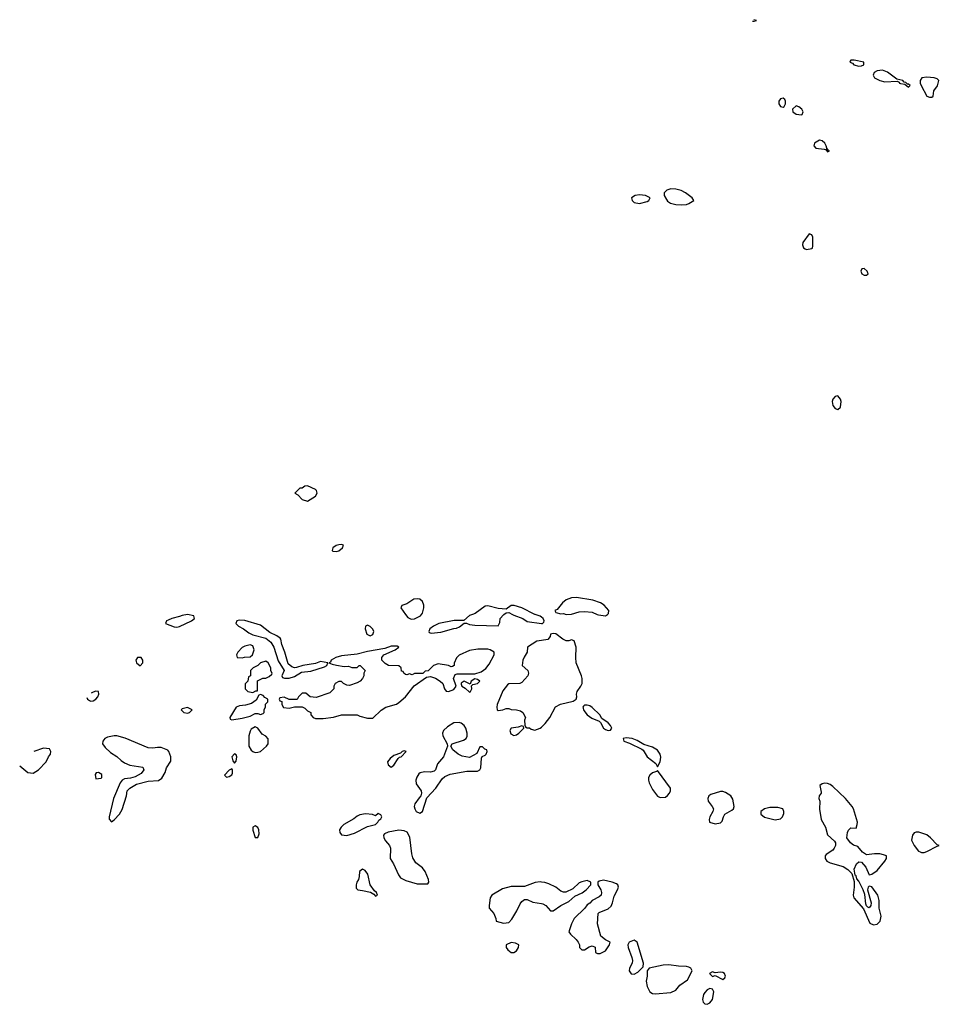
# Model space of a CAD drawing. Header units: inches. Extents: x 2221774 to 2440637, y 201306 to 357559.
# Tile 2 of 245: x 2226007 to 2233046, y 237014 to 244555. Entities that reach past the tile are written whole.
import ezdxf

# ---------------------------------------------------------------- set-up
doc = ezdxf.new("R2010")
doc.units = ezdxf.units.IN
doc.header["$MEASUREMENT"] = 0
for name, color, linetype in [('C2223', 7, 'Continuous'), ('C2224', 7, 'Continuous'), ('C2233', 7, 'Continuous'), ('C2234', 7, 'Continuous')]:
    doc.layers.add(name, color=color, linetype=linetype)

msp = doc.modelspace()

# ---------------------------------------------------------------- linework, layer by layer
at = {"layer": 'C2223', "color": 5, "elevation": 20}
for points in [[(2227290, 239998.5), (2227250, 239992.6), (2227230, 239983.5), (2227170, 239969.6), (2227143.4, 239956.6), (2227130.7, 239950), (2227122.8, 239930), (2227190, 239906), (2227210, 239903), (2227230, 239907.3), (2227321.2, 239950), (2227344, 239970), (2227339, 239990)], [(2227690, 239956.4), (2227667.7, 239950), (2227662, 239930), (2227680.7, 239910), (2227718.8, 239890), (2227759.9, 239859.9), (2227790, 239844.9), (2227890, 239818.4), (2227930, 239787.3), (2227952.4, 239750), (2227984.1, 239644.1), (2228032, 239570), (2228014, 239530), (2228018, 239518), (2228032.7, 239512.7), (2228070, 239512), (2228110, 239524.7), (2228162.7, 239557.3), (2228234.6, 239565.4), (2228340.2, 239599.8), (2228358, 239610), (2228366, 239630), (2228310, 239638.4), (2228270, 239624), (2228174, 239610), (2228125.8, 239594.2), (2228110, 239592), (2228090, 239598), (2228062.8, 239622.8), (2228037.4, 239710), (2228012.6, 239770), (2228006.6, 239810), (2227999.3, 239819.3), (2227975.8, 239835.8), (2227921.8, 239861.8), (2227850, 239918), (2227730, 239954.5)], [(2228670, 239918), (2228654, 239910), (2228652, 239890), (2228664.7, 239850), (2228690, 239836), (2228710, 239846), (2228717.2, 239870), (2228710, 239888), (2228690, 239908)], [(2227770, 239766.6), (2227730, 239757), (2227710, 239746), (2227676, 239710), (2227666.8, 239690), (2227671.3, 239671.3), (2227710, 239667.3), (2227727, 239673), (2227770, 239676.3), (2227789.2, 239690), (2227802.7, 239730), (2227790, 239759)], [(2228896.5, 239756.5), (2228850, 239756.2), (2228802, 239738), (2228670, 239715.3), (2228590, 239695.4), (2228470, 239683.1), (2228426.8, 239670), (2228391, 239650), (2228385.4, 239634.6), (2228374, 239630), (2228398, 239618), (2228430.5, 239610.5), (2228490, 239601), (2228523.6, 239603.6), (2228550, 239594), (2228590, 239594), (2228606, 239610), (2228614, 239610), (2228651.3, 239570), (2228642, 239550), (2228642, 239530), (2228632, 239510), (2228612, 239490), (2228590, 239475.3), (2228530, 239455.3), (2228510, 239458), (2228486, 239470), (2228470, 239486), (2228450, 239486), (2228422, 239470), (2228412, 239450), (2228412, 239430), (2228379.8, 239400.2), (2228275.3, 239364.7), (2228230, 239368.7), (2228196.4, 239396.4), (2228170, 239398), (2228142, 239370), (2228130, 239348), (2228070, 239348), (2228030, 239366), (2227998, 239362), (2227994, 239350), (2227998, 239338), (2228012, 239332), (2228012, 239310), (2228026.4, 239286.4), (2228070, 239282), (2228110, 239292), (2228170, 239292), (2228190, 239282), (2228210, 239262), (2228234, 239250), (2228234, 239230), (2228254, 239210), (2228270, 239202), (2228330, 239202.8), (2228410, 239213), (2228470.8, 239230.8), (2228570, 239232), (2228590, 239232), (2228610, 239222), (2228670, 239206), (2228710, 239206), (2228773.8, 239266.2), (2228809.5, 239290.5), (2228890, 239313), (2228910, 239324.9), (2228959.3, 239370), (2229025.6, 239454.4), (2229120.4, 239519.6), (2229150, 239524.7), (2229190, 239511.3), (2229224.7, 239490), (2229244.7, 239470), (2229258, 239430), (2229271.3, 239411.3), (2229290, 239411), (2229330, 239426), (2229348.7, 239450), (2229328, 239510), (2229341.2, 239538.8), (2229354.6, 239545.4), (2229490, 239546), (2229539.6, 239560.4), (2229574.5, 239585.5), (2229600.9, 239619.1), (2229638, 239690), (2229638, 239710), (2229608.9, 239728.9), (2229590, 239735.3), (2229513.6, 239733.6), (2229450, 239724), (2229370.9, 239689.1), (2229351.1, 239668.9), (2229332.7, 239627.3), (2229332, 239610), (2229319.6, 239600.4), (2229310, 239598), (2229288, 239608), (2229210, 239622), (2229174, 239610), (2229132.7, 239567.3), (2229110, 239566), (2229092, 239548), (2229030, 239548), (2229010, 239538), (2228990, 239546), (2228970, 239538), (2228960.4, 239540.4), (2228946, 239550), (2228942, 239562), (2228930, 239566), (2228926, 239590), (2228910, 239606), (2228830, 239608.7), (2228803.1, 239623.1), (2228778, 239650), (2228779, 239670), (2228795.3, 239690), (2228882, 239730), (2228908, 239750)], [(2226908.5, 239671.5), (2226894.8, 239650), (2226900.7, 239630), (2226930, 239606.8), (2226949, 239630), (2226949, 239650), (2226935.3, 239670)], [(2227890, 239642), (2227851.1, 239628.9), (2227830, 239608), (2227794, 239590), (2227774, 239570), (2227774, 239530), (2227758, 239522), (2227752, 239490), (2227732.7, 239467.3), (2227732, 239430), (2227754, 239410), (2227790, 239402), (2227814, 239414), (2227826, 239414), (2227827.3, 239492.7), (2227868.4, 239511.6), (2227890, 239512), (2227916.4, 239523.6), (2227936.4, 239543.6), (2227938, 239550), (2227928.7, 239568.7), (2227928, 239590), (2227908, 239630)], [(2229490, 239508), (2229462, 239490), (2229454, 239466), (2229410, 239488), (2229387.1, 239472.9), (2229385.4, 239465.4), (2229392, 239450), (2229416, 239436), (2229450, 239404.7), (2229458, 239410), (2229468, 239430), (2229466, 239454), (2229476.4, 239463.6), (2229510, 239472), (2229528, 239490), (2229510, 239502)], [(2227850, 239386), (2227838, 239382), (2227816.9, 239343.1), (2227782, 239318), (2227735.3, 239304.7), (2227690, 239299.3), (2227664.7, 239290), (2227614, 239210), (2227618, 239198), (2227630, 239194), (2227710, 239204.7), (2227770, 239222), (2227810, 239242), (2227830, 239242), (2227850, 239234), (2227870, 239242), (2227878, 239250), (2227878, 239270), (2227887.3, 239292.7), (2227888.4, 239311.6), (2227906, 239330), (2227906, 239350), (2227883.1, 239363.1), (2227870, 239378)], [(2227290, 239288), (2227250, 239278), (2227242, 239270), (2227262, 239250), (2227290, 239244.7), (2227306, 239250), (2227326, 239270)], [(2227810, 239138), (2227778, 239122), (2227770, 239106), (2227761, 239070), (2227761, 238990), (2227779.6, 238959.6), (2227791.1, 238951.1), (2227810, 238942), (2227830, 238944.7), (2227850, 238951.3), (2227895.3, 238990), (2227908.7, 239010), (2227908.4, 239048.4), (2227890, 239068), (2227863.1, 239083.1), (2227830, 239128)], [(2229370, 239173.2), (2229330, 239169.3), (2229281.7, 239138.3), (2229250.8, 239110), (2229242.8, 239090), (2229246.8, 239070), (2229278, 239010), (2229282, 238990), (2229251, 238910), (2229205.2, 238854.8), (2229190.8, 238809.2), (2229179.1, 238800.9), (2229150, 238792.7), (2229105.5, 238794.5), (2229072.7, 238787.3), (2229060.9, 238779.1), (2229045.8, 238754.2), (2229039.1, 238730), (2229041.6, 238701.6), (2229081, 238650), (2229082.8, 238630), (2229078, 238610), (2229063.4, 238596.6), (2229030.8, 238550), (2229026.8, 238530), (2229030.8, 238510), (2229042.8, 238490), (2229070, 238478.8), (2229090, 238491.3), (2229124.1, 238595.9), (2229192.7, 238670), (2229240.2, 238739.8), (2229260.2, 238759.8), (2229302.9, 238777.1), (2229430, 238799.3), (2229510, 238799.1), (2229529, 238810), (2229535.9, 238824.1), (2229540.4, 238899.6), (2229547.3, 238912.7), (2229570, 238922), (2229578, 238930), (2229586, 238950), (2229582, 238962), (2229567.3, 238967.3), (2229550, 238986), (2229530, 238986), (2229504.7, 238935.3), (2229450, 238905.2), (2229393.8, 238913.8), (2229362, 238930), (2229322, 238962), (2229306, 238990), (2229318, 239010), (2229403.3, 239036.7), (2229424, 239050), (2229432.9, 239067.1), (2229433.2, 239090), (2229421.2, 239130), (2229409, 239150), (2229386.8, 239166.8)], [(2229850, 239146), (2229823.6, 239136.4), (2229770, 239128), (2229758, 239110), (2229765.4, 239085.4), (2229790, 239072), (2229810, 239078), (2229828, 239090), (2229866, 239130), (2229862, 239142)], [(2226728.9, 239071.1), (2226679.9, 239060.1), (2226658.8, 239050), (2226642.8, 239030), (2226641, 239010), (2226659.8, 238979.8), (2226701.4, 238941.4), (2226750, 238910.8), (2226782.4, 238882.4), (2226810, 238864), (2226850, 238846.8), (2226950, 238830.8), (2226958, 238810), (2226937.3, 238782.7), (2226890, 238755.3), (2226854.8, 238745.2), (2226810, 238741.2), (2226791.3, 238730), (2226776, 238710), (2226723.8, 238590), (2226691.1, 238451.1), (2226691.3, 238431.3), (2226710, 238412), (2226730, 238426), (2226770, 238470.8), (2226790, 238506.8), (2226824.5, 238610), (2226829.2, 238650), (2226849.5, 238670.5), (2226900.2, 238699.8), (2226990, 238724), (2227070, 238728.2), (2227094, 238746), (2227119.6, 238790), (2227130, 238826), (2227163.2, 238876.8), (2227163.7, 238910), (2227149.5, 238949.5), (2227139.6, 238959.6), (2227090, 238981.2), (2227062, 238982), (2227024.9, 238975.1), (2226990, 238978.3), (2226813.5, 239053.5), (2226750, 239069.7)], [(2227650, 238932.7), (2227631, 238910), (2227638.8, 238878.8), (2227650, 238862), (2227663.1, 238876.9), (2227669, 238910), (2227664, 238924)], [(2228950, 238955.3), (2228934, 238950), (2228922, 238938), (2228870, 238919), (2228842.5, 238897.5), (2228822.8, 238870), (2228827.1, 238847.1), (2228850, 238831.3), (2228870, 238844.7), (2228904, 238896), (2228913.6, 238906.4), (2228926, 238910), (2228966, 238950)], [(2226610, 238788.7), (2226592, 238788), (2226584.7, 238775.3), (2226590, 238742), (2226630, 238746), (2226635.3, 238750), (2226634.5, 238774.5)], [(2227630, 238818), (2227610, 238808), (2227574, 238770), (2227590, 238754), (2227610, 238758), (2227630, 238772), (2227635.5, 238784.5), (2227635.3, 238810)], [(2228750, 238475.3), (2228730, 238458), (2228708.4, 238468.4), (2228652.9, 238472.9), (2228610, 238466), (2228590, 238456), (2228564.7, 238435.3), (2228487.7, 238390), (2228467.3, 238370), (2228454.8, 238350), (2228456, 238330), (2228470, 238311.3), (2228510, 238306.8), (2228570, 238324.9), (2228670, 238374.8), (2228730, 238392), (2228748, 238410), (2228755.3, 238424.7), (2228770, 238434), (2228778, 238450), (2228770, 238466)], [(2227810, 238382), (2227792, 238370), (2227791.6, 238348.4), (2227810, 238292), (2227830, 238292), (2227840.2, 238319.8), (2227837.2, 238350), (2227830, 238368)], [(2228910, 238347), (2228828.3, 238331.7), (2228799.8, 238320.2), (2228790.8, 238310), (2228793.4, 238290), (2228805.9, 238265.8), (2228837.1, 238230), (2228846, 238210), (2228843, 238130), (2228869, 238089), (2228905.2, 238005.2), (2228922.6, 237982.6), (2228962, 237962), (2229050, 237938), (2229130, 237936), (2229139.3, 237950), (2229137, 237970), (2229111.3, 238030), (2229090, 238059.5), (2229038.7, 238098.7), (2229015.8, 238135.8), (2229007.2, 238167.2), (2228993.4, 238293.4), (2228973.1, 238333.1), (2228950, 238343.7)], [(2228630, 238048.7), (2228606.8, 238030), (2228606.4, 237993.6), (2228601, 237970), (2228586.8, 237950), (2228581, 237930), (2228583.5, 237903.5), (2228594, 237890), (2228630, 237886.8), (2228692, 237872), (2228718, 237858), (2228730, 237842), (2228746, 237850), (2228738, 237870), (2228722, 237882), (2228689.2, 237929.2), (2228672.7, 238010), (2228650, 238039)], [(2229770, 237486.6), (2229731, 237470), (2229730.8, 237450), (2229742.8, 237430), (2229770, 237410.8), (2229790, 237410.8), (2229810, 237424), (2229825.2, 237450), (2229828.7, 237470), (2229802, 237482)]]:
    msp.add_lwpolyline(points, close=True, dxfattribs=at)
for points in [[(2228960.2, 240000), (2228976.7, 239976.7), (2229003.8, 239963.8), (2229030, 239966.7), (2229074, 239990), (2229081.8, 240000)], [(2229471.6, 240000), (2229448.8, 239991.2), (2229406.4, 239953.6), (2229332.9, 239952.9), (2229214.8, 239930), (2229174, 239910), (2229146.8, 239890), (2229138, 239870), (2229142, 239862), (2229156.9, 239856.9), (2229230, 239865.5), (2229330, 239893.4), (2229350, 239894), (2229374.5, 239905.5), (2229410, 239934), (2229428, 239932), (2229450, 239922), (2229490, 239917.3), (2229668, 239912), (2229682, 239938), (2229685.2, 239970), (2229710, 239997.3), (2229713.8, 240000)], [(2229779.1, 240000), (2229790, 239994), (2229858, 239970), (2229890, 239944.7), (2230000, 239931.9)], [(2230000, 239979.9), (2229990, 239987), (2229951.4, 240000)], [(2230000, 239801.2), (2229964.5, 239795.5), (2229894, 239750), (2229892, 239710), (2229867.5, 239672.5), (2229858.8, 239650), (2229852, 239610), (2229896, 239570), (2229901, 239550), (2229896, 239530), (2229850, 239478), (2229834, 239470), (2229751.1, 239468.9), (2229739.8, 239460.2), (2229705.8, 239414.2), (2229661, 239310), (2229658, 239290), (2229662, 239270), (2229670, 239264.7), (2229706, 239270), (2229730, 239278.8), (2229750, 239278.8), (2229770, 239270.8), (2229810.5, 239270.5), (2229841.4, 239261.4), (2229858, 239250), (2229878, 239210), (2229871.3, 239190), (2229872.7, 239152.7), (2229878, 239138), (2229892, 239132), (2229908, 239132), (2229922, 239122), (2229950, 239114.8), (2229990, 239128), (2230000, 239137.5)], [(2226521.2, 239363.4), (2226526, 239350), (2226539.8, 239339.8), (2226550, 239336.3), (2226570, 239339.3), (2226589.2, 239350), (2226606, 239370), (2226612.7, 239390), (2226609, 239409), (2226590, 239412)], [(2226590, 239412), (2226570, 239404.5), (2226554.6, 239397.4)], [(2226006.7, 238840.2), (2226070, 238790.6), (2226110, 238785.5), (2226150, 238810.6), (2226209.5, 238870), (2226227, 238910), (2226242.7, 238930), (2226246, 238950), (2226234, 238970), (2226190, 238975.1)], [(2226190, 238975.1), (2226114.6, 238949.9)], [(2230000, 237950), (2229990, 237951.3), (2229953.4, 237946.6), (2229870, 237917.2), (2229770, 237915.1), (2229702.4, 237897.6), (2229621.6, 237850), (2229608.2, 237830), (2229599.3, 237770), (2229600.5, 237750), (2229637.3, 237710), (2229652, 237670), (2229654, 237650), (2229710, 237634.8), (2229750, 237640.7), (2229774.7, 237665.3), (2229812, 237730), (2229836.6, 237783.4), (2229850, 237801), (2229870, 237816), (2229890, 237816), (2229935.5, 237795.5), (2230000, 237785.4)]]:
    msp.add_lwpolyline(points, dxfattribs=at)
at = {"layer": 'C2224', "color": 5, "elevation": 20}
for points in [[(2228210, 240984), (2228190, 240982), (2228170, 240966), (2228150, 240966), (2228114, 240930), (2228136.9, 240916.9), (2228170, 240881), (2228210, 240867.3), (2228270, 240906), (2228283.7, 240930), (2228279.3, 240950), (2228270, 240958)], [(2228470, 240535.3), (2228450, 240534), (2228430, 240528.7), (2228402.8, 240510), (2228398, 240490), (2228404.9, 240484.9), (2228430, 240482.8), (2228450, 240486.8), (2228478, 240510), (2228486, 240530)]]:
    msp.add_lwpolyline(points, close=True, dxfattribs=at)
for points in [[(2229081.8, 240000), (2229089.6, 240010), (2229099.7, 240050), (2229100.5, 240070), (2229090, 240099.3), (2229070, 240116.2), (2229050, 240120.7), (2229024.2, 240115.8), (2228970, 240080.9), (2228931.3, 240068.7), (2228924.7, 240050), (2228960.2, 240000)], [(2229951.4, 240000), (2229950, 240000.5), (2229849.3, 240050), (2229790.5, 240069.5), (2229770, 240069.3), (2229730, 240039.3), (2229670, 240046.2), (2229590, 240066), (2229570, 240063.6), (2229492.1, 240007.9), (2229471.6, 240000)], [(2229713.8, 240000), (2229730, 240011.3), (2229750, 240016), (2229779.1, 240000)]]:
    msp.add_lwpolyline(points, dxfattribs=at)
at = {"layer": 'C2233', "color": 5, "elevation": 20}
for points in [[(2230000, 239931.9), (2230009.1, 239930.9), (2230018.9, 239941.1), (2230020.9, 239950), (2230014, 239970), (2230000, 239979.9)], [(2230427.7, 240000), (2230436.3, 239996.3), (2230490, 239988.7), (2230505.3, 240000)], [(2230000, 239137.5), (2230030, 239166), (2230065.1, 239210), (2230107.3, 239292.7), (2230146, 239314), (2230243.9, 239336.1), (2230266, 239350), (2230271.3, 239368.7), (2230268.2, 239390), (2230273, 239410), (2230302.6, 239450), (2230311, 239470), (2230311, 239510), (2230306, 239530), (2230266, 239630), (2230263.1, 239670), (2230266.6, 239750), (2230250, 239799), (2230230, 239806), (2230210, 239798.4), (2230190, 239798), (2230164.5, 239810), (2230110, 239851.3), (2230090, 239855.1), (2230071, 239849), (2230066.8, 239830), (2230050.7, 239809.3), (2230000, 239801.2)], [(2230000, 237785.4), (2230010, 237783.8), (2230034, 237770), (2230070, 237730.8), (2230090, 237730.8), (2230150, 237770.6), (2230210, 237801), (2230256.5, 237843.5), (2230311.9, 237868.1), (2230342, 237890), (2230378, 237930), (2230378, 237950), (2230350, 237962), (2230310, 237953.2), (2230290, 237945.2), (2230240.7, 237899.3), (2230186.4, 237873.6), (2230170, 237873.2), (2230150, 237881.2), (2230111.6, 237911.6), (2230056.1, 237936.1), (2230026.5, 237946.5), (2230000, 237950)]]:
    msp.add_lwpolyline(points, dxfattribs=at)
for points in [[(2230350, 239306), (2230330, 239306), (2230321.7, 239298.3), (2230318, 239290), (2230325.1, 239265.1), (2230350.5, 239230), (2230385.7, 239205.7), (2230442.4, 239182.4), (2230453, 239173), (2230476.4, 239130), (2230490, 239117.6), (2230510, 239112), (2230530, 239113.4), (2230540.5, 239130), (2230529.6, 239150), (2230510, 239169.6), (2230462, 239202), (2230447.6, 239230), (2230390, 239287.8), (2230370, 239300.5)], [(2230650, 239056.2), (2230626.8, 239050), (2230631.3, 239030), (2230674.6, 239014.6), (2230770, 238968), (2230779.3, 238959.3), (2230808.7, 238908.7), (2230877.3, 238857.3), (2230890, 238834), (2230909.2, 238870.8), (2230913.6, 238906.4), (2230909.7, 238930), (2230890, 238959.7), (2230850, 238983.5), (2230785.1, 239005.1), (2230734.3, 239034.3), (2230694, 239050)], [(2230890, 238806), (2230882, 238798), (2230850, 238786), (2230830, 238769), (2230820.5, 238750), (2230819.3, 238730), (2230824.9, 238710), (2230850, 238659.1), (2230890, 238608), (2230910, 238597.1), (2230950, 238601.6), (2230966.6, 238613.4), (2230979.5, 238630), (2230987.3, 238650), (2230987.6, 238670)], [(2232170, 238707.3), (2232150, 238702), (2232130.8, 238690), (2232141.4, 238638.6), (2232140.7, 238630), (2232127.3, 238610), (2232124.9, 238590), (2232130.4, 238570.4), (2232128.3, 238508.3), (2232142.8, 238430), (2232176, 238370), (2232191.1, 238311.1), (2232243.6, 238263.6), (2232252, 238250), (2232251, 238230), (2232241, 238210), (2232230, 238195.3), (2232179.8, 238160.2), (2232171.3, 238150), (2232171.3, 238130), (2232186, 238110), (2232210, 238097.3), (2232310, 238070.7), (2232347.1, 238047.1), (2232376, 238016), (2232395.3, 237955.3), (2232395.5, 237910), (2232387.3, 237850), (2232390.6, 237830), (2232465.5, 237745.5), (2232514.8, 237634.8), (2232543.4, 237623.4), (2232570, 237627), (2232593.7, 237650), (2232600.5, 237690), (2232586, 237750), (2232584.7, 237810), (2232574.3, 237850), (2232530, 237912.7), (2232510, 237919), (2232501, 237910), (2232496, 237890), (2232524.9, 237790), (2232520.7, 237770), (2232510, 237754), (2232499, 237759), (2232489.2, 237769.2), (2232484.8, 237784.8), (2232475.5, 237855.5), (2232464.5, 237890), (2232430, 237957.2), (2232414.8, 237974.8), (2232410, 237998), (2232403.1, 238003.1), (2232395.1, 238050), (2232412.3, 238090), (2232430, 238105.5), (2232450, 238103), (2232484.4, 238064.4), (2232510, 238004.7), (2232530, 238011), (2232570, 238038.8), (2232629.4, 238110), (2232642.7, 238130), (2232642, 238150), (2232620.1, 238160.1), (2232590, 238165.6), (2232550, 238166), (2232490, 238158.4), (2232458.9, 238178.9), (2232422, 238222), (2232390, 238234), (2232366.6, 238250), (2232337.2, 238290), (2232344.5, 238330), (2232352.1, 238347.9), (2232370, 238366), (2232410, 238362), (2232418, 238390), (2232419.5, 238410), (2232389.5, 238510), (2232378.4, 238530), (2232327.3, 238590), (2232230, 238682.4), (2232210, 238696.9), (2232190, 238704.2)], [(2231370, 238644), (2231298.2, 238621.8), (2231282, 238610), (2231273, 238590), (2231275.5, 238570), (2231307.7, 238530), (2231316.3, 238510), (2231313.4, 238490), (2231290.5, 238450), (2231284.9, 238430), (2231287.3, 238410), (2231330, 238397.1), (2231370, 238404.9), (2231383.7, 238416.3), (2231393.2, 238450), (2231404, 238470), (2231459.1, 238500.9), (2231469.6, 238510.4), (2231475.6, 238530), (2231465.7, 238585.7), (2231449.8, 238609.8), (2231410, 238636), (2231390, 238643.1)], [(2231750, 238520.9), (2231707.7, 238510), (2231680.7, 238490), (2231678.8, 238470), (2231706.7, 238446.7), (2231790, 238427.7), (2231830, 238434.8), (2231845.2, 238450), (2231855.5, 238475.5), (2231856, 238490), (2231849, 238510), (2231810, 238520.4)], [(2232870, 238332.7), (2232853.4, 238326.6), (2232840.7, 238310), (2232833, 238270), (2232854.4, 238230), (2232887.8, 238187.8), (2232900.6, 238180.6), (2232910, 238176.4), (2232930, 238177), (2232950, 238184.9), (2233030, 238226), (2233046, 238230), (2233030, 238235.3), (2232978.4, 238290), (2232950, 238313.3), (2232890, 238332)], [(2230474.8, 237965.2), (2230443.5, 237956.5), (2230431.6, 237948.4), (2230431.3, 237930), (2230456, 237890), (2230461, 237870), (2230458, 237850), (2230443.5, 237836.5), (2230390, 237808.7), (2230370, 237788), (2230350, 237775.3), (2230332, 237750), (2230250.8, 237670), (2230230.7, 237630), (2230211.3, 237570), (2230222, 237550), (2230266, 237510), (2230281, 237490), (2230291.3, 237470), (2230292, 237450), (2230310, 237432), (2230330, 237432), (2230365.6, 237454.4), (2230390, 237462), (2230411.6, 237451.6), (2230414, 237410), (2230430, 237402), (2230450, 237402), (2230490, 237424.7), (2230522, 237470), (2230526, 237490), (2230490, 237508), (2230456.4, 237536.4), (2230429.5, 237630), (2230435.3, 237710), (2230442, 237718), (2230510, 237744), (2230533.1, 237766.9), (2230543.7, 237790), (2230556.6, 237843.4), (2230583.7, 237890), (2230589.3, 237910), (2230584, 237930), (2230575.6, 237935.6), (2230542, 237950)], [(2230710, 237505.2), (2230672, 237490), (2230661, 237470), (2230664, 237450), (2230693.2, 237373.2), (2230696.3, 237350), (2230694.8, 237330), (2230674.8, 237290), (2230671, 237270), (2230687.3, 237247.3), (2230710, 237246), (2230738.6, 237261.4), (2230770, 237291.3), (2230778.6, 237301.4), (2230782.7, 237330), (2230732.3, 237490)], [(2230976.9, 237316.9), (2230933.1, 237313.1), (2230824.7, 237290), (2230810.8, 237270), (2230810.6, 237230), (2230803, 237190), (2230810, 237151.3), (2230830, 237110.8), (2230850, 237097.3), (2230870, 237094.9), (2230990, 237104.9), (2231030, 237122.8), (2231058.9, 237161.1), (2231117.6, 237202.4), (2231153.2, 237270), (2231144, 237290), (2231130, 237299.3), (2231110, 237303.7), (2231050, 237306)], [(2231310, 237262), (2231286, 237250), (2231310, 237226), (2231330, 237234), (2231390, 237204.7), (2231403.1, 237216.9), (2231408.7, 237230), (2231402, 237250), (2231390, 237257.2), (2231370, 237261.2), (2231330, 237255.3)], [(2231290, 237134), (2231270, 237124), (2231250, 237104), (2231242, 237090), (2231234, 237050), (2231238.8, 237030), (2231250, 237018.8), (2231270, 237014), (2231290, 237024.9), (2231309.3, 237050), (2231321.2, 237110), (2231310, 237128.7)]]:
    msp.add_lwpolyline(points, close=True, dxfattribs=at)
at = {"layer": 'C2234', "color": 5, "elevation": 20}
for points in [[(2231617.2, 244544.7), (2231630, 244544.7), (2231646, 244550), (2231627.5, 244555.3)], [(2230505.3, 240000), (2230513.7, 240006.3), (2230515.1, 240030), (2230479.6, 240070), (2230451.8, 240090), (2230394, 240110), (2230270, 240130.9), (2230230, 240128.3), (2230189.2, 240110.8), (2230162.4, 240090), (2230122, 240038), (2230102, 240030), (2230110, 240014), (2230150, 240004.7), (2230170, 240006), (2230190, 240000.7), (2230230, 240003), (2230290, 240019.3), (2230330, 240022.4), (2230390, 240016.3), (2230427.7, 240000)]]:
    msp.add_lwpolyline(points, dxfattribs=at)
for points in [[(2232394, 244246), (2232370, 244246), (2232363.6, 244236.4), (2232362, 244230), (2232382, 244222), (2232392, 244210), (2232430, 244198.8), (2232450, 244200.7), (2232468.7, 244210), (2232468, 244230)], [(2232610, 244169.6), (2232570, 244164.7), (2232547, 244150), (2232538.7, 244130), (2232549.3, 244109.3), (2232590, 244088.9), (2232630, 244080.4), (2232723.6, 244083.6), (2232738, 244078), (2232742, 244070), (2232750, 244066.8), (2232782, 244062), (2232810, 244038), (2232822, 244050), (2232810, 244062), (2232802, 244062), (2232790, 244075.3), (2232778, 244078), (2232766, 244090), (2232720.4, 244100.4), (2232650, 244153.6)], [(2232950, 244115.1), (2232912, 244110), (2232898.8, 244090), (2232898.8, 244070), (2232906, 244050), (2232950, 243970.8), (2232970, 243962), (2232990, 243961), (2232999, 243970), (2233005.2, 244010), (2233032.5, 244047.5), (2233042, 244090), (2233030, 244102), (2233006, 244110)], [(2231850, 243953.2), (2231830, 243948.7), (2231818.8, 243930), (2231818.8, 243910), (2231830, 243891.3), (2231850, 243886), (2231858, 243890), (2231868.7, 243910), (2231868.7, 243930), (2231863.1, 243943.1)], [(2231950, 243895.3), (2231922, 243870), (2231924.7, 243850), (2231950, 243831.3), (2231990, 243827.3), (2231995.3, 243830), (2232004, 243850), (2231993.2, 243870), (2231970, 243889)], [(2232130, 243633.2), (2232091.3, 243610), (2232086.8, 243590), (2232102, 243570), (2232164.7, 243564.7), (2232179.6, 243559.6), (2232190, 243542), (2232206, 243550), (2232195.3, 243555.3), (2232190, 243566), (2232182, 243562), (2232186, 243570), (2232179, 243590), (2232168.7, 243610), (2232150, 243628.7)], [(2230750, 243215.1), (2230718, 243210), (2230690.8, 243190), (2230694, 243170), (2230710, 243154), (2230750, 243148.2), (2230810, 243164), (2230822, 243170), (2230834, 243190), (2230798, 243210)], [(2230990, 243259.2), (2230960.7, 243250), (2230939.1, 243230), (2230939.1, 243210), (2230957.5, 243177.5), (2230965.5, 243165.5), (2230989, 243149), (2231030, 243139.6), (2231070, 243136.9), (2231110, 243140.4), (2231130, 243148), (2231168, 243170), (2231155.3, 243190), (2231102.9, 243230), (2231070, 243246.2), (2231030, 243256.8)], [(2232050, 242915.3), (2232000.7, 242850), (2231998.8, 242830), (2232007.5, 242807.5), (2232019.8, 242799.8), (2232030, 242796), (2232070, 242802), (2232074.6, 242805.4), (2232077.2, 242822.8), (2232077.2, 242890), (2232070, 242908)], [(2232470, 242648.7), (2232452, 242648), (2232446, 242630), (2232452, 242610), (2232470, 242598), (2232490, 242598), (2232502, 242610), (2232494, 242630)], [(2232270, 241673.2), (2232250, 241669), (2232230, 241648), (2232225.5, 241630), (2232230, 241601), (2232250, 241578), (2232270, 241570.7), (2232290, 241586.8), (2232294.5, 241630), (2232289.4, 241649.4)]]:
    msp.add_lwpolyline(points, close=True, dxfattribs=at)

doc.saveas('drawing.dxf')
